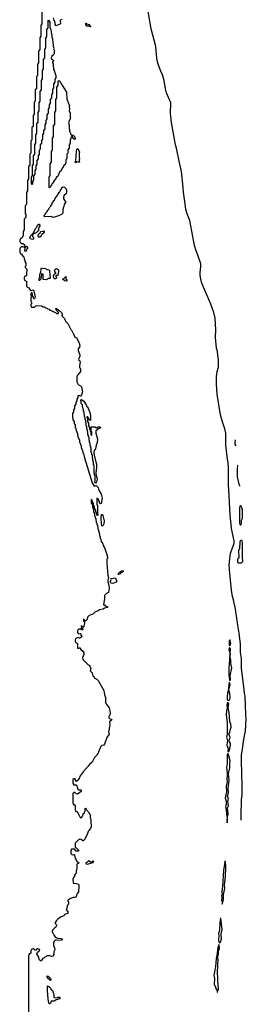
# Model space of a CAD drawing. Extents: x 2886962 to 3052311, y 540590 to 918621.
# Tile 94 of 164: x 3048230 to 3052311, y 677089 to 694819. Entities that reach past the tile are written whole.
import ezdxf

# ---------------------------------------------------------------- set-up
doc = ezdxf.new("R2010")
doc.units = 0

msp = doc.modelspace()

# ---------------------------------------------------------------- linework, layer by layer
at = {"layer": '0CON20XD'}
for points in [[(3048630, 694955), (3048630, 694745), (3048610, 694715), (3048610, 694525), (3048590, 694495), (3048590, 694285), (3048570, 694255), (3048570, 694045), (3048550, 694015), (3048550, 693815), (3048530, 693795), (3048530, 693575), (3048510, 693555), (3048510, 693355), (3048490, 693335), (3048490, 693115), (3048470, 693095), (3048470, 692895), (3048450, 692875), (3048450, 692655), (3048430, 692635), (3048430, 692415), (3048410, 692395), (3048410, 692195), (3048390, 692175), (3048390, 691955), (3048370, 691925), (3048370, 691735), (3048350, 691705), (3048350, 691505), (3048360, 691495), (3048330, 691465), (3048330, 691325), (3048340, 691315), (3048340, 691255), (3048310, 691225), (3048310, 691035), (3048290, 691005), (3048290, 690925), (3048282, 690918), (3048278, 690902), (3048255, 690880), (3048242, 690878), (3048238, 690862), (3048230, 690855), (3048230, 690825), (3048238, 690818), (3048242, 690802), (3048258, 690798), (3048265, 690790), (3048285, 690790), (3048318, 690768), (3048320, 690720), (3048338, 690722), (3048342, 690738), (3048355, 690740), (3048370, 690715), (3048370, 690695), (3048352, 690678), (3048345, 690650), (3048335, 690642), (3048323, 690665), (3048330, 690695), (3048320, 690705), (3048320, 690720), (3048305, 690720), (3048295, 690730), (3048265, 690730), (3048258, 690722), (3048242, 690718), (3048238, 690702), (3048230, 690695), (3048230, 690625), (3048238, 690618), (3048242, 690602), (3048255, 690600), (3048280, 690575), (3048282, 690562), (3048295, 690560), (3048307, 690547), (3048310, 690505), (3048320, 690495), (3048320, 690465), (3048340, 690435), (3048340, 690385), (3048330, 690375), (3048330, 690355), (3048360, 690325), (3048360, 690285), (3048350, 690275), (3048350, 690215), (3048338, 690202), (3048322, 690198), (3048318, 690182), (3048310, 690175), (3048310, 690145), (3048318, 690138), (3048322, 690122), (3048360, 690105), (3048350, 690095), (3048350, 690025), (3048358, 690018), (3048362, 690002), (3048395, 689990), (3048422, 689942), (3048445, 689940), (3048465, 689952), (3048485, 689937), (3048500, 689855), (3048507, 689843), (3048505, 689802), (3048495, 689792), (3048485, 689792), (3048470, 689835), (3048460, 689845), (3048458, 689888), (3048445, 689900), (3048430, 689885), (3048432, 689852), (3048450, 689845), (3048448, 689832), (3048430, 689815), (3048430, 689745), (3048440, 689735), (3048440, 689705), (3048430, 689695), (3048430, 689665), (3048438, 689658), (3048442, 689642), (3048495, 689640), (3048520, 689665), (3048545, 689670), (3048625, 689668), (3048655, 689650), (3048677, 689647), (3048695, 689630), (3048720, 689625), (3048735, 689610), (3048760, 689605), (3048775, 689590), (3048800, 689585), (3048815, 689570), (3048840, 689565), (3048855, 689550), (3048877, 689547), (3048895, 689530), (3048930, 689530), (3048930, 689545), (3048895, 689580), (3048880, 689605), (3048882, 689618), (3048895, 689620), (3048928, 689588), (3048966, 689565), (3048983, 689545), (3048996, 689525), (3048990, 689495), (3049000, 689475), (3049035, 689438), (3049052, 689392), (3049095, 689348), (3049152, 689242), (3049165, 689230), (3049182, 689192), (3049190, 689185), (3049192, 689172), (3049200, 689165), (3049222, 689102), (3049255, 689088), (3049268, 689072)], [(3051432, 690595), (3051406, 690655), (3051376, 690755), (3051293, 691203), (3051246, 691326), (3051225, 691402), (3051213, 691505), (3051178, 691715), (3051174, 691796), (3051144, 692085), (3051101, 692271), (3051054, 692505), (3051036, 692565), (3050965, 692965), (3050945, 693135), (3050953, 693323), (3050875, 693503), (3050856, 693574), (3050834, 693725), (3050802, 693825), (3050772, 693892), (3050725, 694020), (3050708, 694085), (3050693, 694185), (3050682, 694335), (3050595, 694652), (3050544, 694965)], [(3048455, 691850), (3048440, 691855), (3048440, 691985), (3048460, 692015), (3048460, 692185), (3048480, 692215), (3048480, 692365), (3048500, 692395), (3048500, 692565), (3048520, 692595), (3048520, 692745), (3048540, 692775), (3048540, 692945), (3048560, 692975), (3048560, 693145), (3048580, 693175), (3048580, 693325), (3048600, 693355), (3048600, 693525), (3048620, 693555), (3048620, 693725), (3048640, 693755), (3048640, 693905), (3048660, 693935), (3048660, 694105), (3048680, 694135), (3048680, 694285), (3048700, 694315), (3048700, 694485), (3048720, 694515), (3048720, 694645), (3048740, 694675), (3048740, 694805), (3048748, 694808), (3048770, 694775), (3048770, 694685), (3048780, 694675), (3048782, 694652), (3048790, 694645), (3048800, 694555), (3048808, 694545), (3048810, 694495), (3048818, 694485), (3048818, 694448), (3048828, 694425), (3048832, 694342), (3048842, 694305), (3048840, 694295), (3048856, 694256), (3048850, 694245), (3048848, 694205), (3048827, 694183), (3048826, 694175), (3048800, 694155), (3048798, 694125), (3048802, 694112), (3048820, 694105), (3048837, 694085), (3048837, 694073), (3048822, 694058), (3048820, 694045), (3048830, 694035), (3048830, 693975), (3048838, 693965), (3048840, 693925), (3048858, 693895), (3048860, 693865), (3048880, 693815), (3048880, 693775), (3048860, 693745), (3048860, 693695), (3048840, 693665), (3048840, 693595), (3048820, 693565), (3048820, 693495), (3048800, 693465), (3048800, 693415), (3048780, 693385), (3048780, 693315), (3048760, 693285), (3048760, 693235), (3048740, 693205), (3048740, 693135), (3048720, 693105), (3048720, 693035), (3048700, 693005), (3048700, 692955), (3048680, 692925), (3048680, 692855), (3048660, 692825), (3048660, 692775), (3048640, 692745), (3048640, 692675), (3048620, 692645), (3048620, 692595), (3048600, 692565), (3048600, 692495), (3048592, 692488), (3048590, 692475), (3048580, 692465), (3048580, 692395), (3048560, 692365), (3048560, 692315), (3048540, 692285), (3048540, 692215), (3048520, 692185), (3048520, 692135), (3048500, 692105), (3048500, 692035), (3048480, 692005), (3048480, 691935), (3048460, 691905), (3048460, 691855), (3048455, 691850)], [(3048995, 694824), (3048972, 694818), (3048960, 694805), (3048965, 694742), (3048885, 694710), (3048870, 694735), (3048870, 694765), (3048860, 694775), (3048860, 694795), (3048850, 694805), (3048840, 694855)], [(3049505, 694690), (3049492, 694692), (3049485, 694700), (3049442, 694702), (3049422, 694735), (3049422, 694758), (3049428, 694758), (3049442, 694742), (3049475, 694730), (3049508, 694698), (3049505, 694690)], [(3048775, 691790), (3048760, 691795), (3048760, 691985), (3048780, 692015), (3048780, 692225), (3048800, 692255), (3048800, 692445), (3048820, 692475), (3048820, 692685), (3048840, 692715), (3048840, 692905), (3048860, 692935), (3048860, 693145), (3048880, 693175), (3048880, 693385), (3048900, 693415), (3048900, 693605), (3048920, 693635), (3048922, 693718), (3048945, 693720), (3048955, 693710), (3048998, 693628), (3049074, 693514), (3049081, 693395), (3049108, 693308), (3049126, 693275), (3049120, 693255), (3049127, 693215), (3049120, 693165), (3049138, 693145), (3049140, 693075), (3049147, 693065), (3049135, 693020), (3049110, 692965), (3049120, 692925), (3049120, 692855), (3049127, 692845), (3049130, 692805), (3049140, 692795), (3049152, 692752), (3049165, 692740), (3049195, 692738), (3049225, 692707), (3049228, 692665), (3049215, 692660), (3049190, 692685), (3049190, 692705), (3049175, 692720), (3049152, 692698), (3049150, 692665), (3049140, 692655), (3049140, 692595), (3049120, 692565), (3049120, 692505), (3049100, 692475), (3049100, 692415), (3049080, 692395), (3049080, 692315), (3049060, 692295), (3049060, 692235), (3049052, 692228), (3049048, 692212), (3049032, 692208), (3049008, 692152), (3048992, 692148), (3048968, 692092), (3048952, 692088), (3048908, 691992), (3048892, 691988), (3048868, 691932), (3048852, 691928), (3048850, 691915), (3048832, 691888), (3048828, 691872), (3048812, 691868), (3048810, 691855), (3048802, 691848), (3048800, 691835), (3048792, 691828), (3048775, 691790)], [(3049235, 692240), (3049232, 692265), (3049240, 692275), (3049253, 692445), (3049262, 692485), (3049275, 692500), (3049285, 692490), (3049306, 692435), (3049300, 692415), (3049300, 692345), (3049310, 692315), (3049300, 692295), (3049300, 692275), (3049308, 692255), (3049285, 692252), (3049265, 692260), (3049235, 692240)], [(3048835, 691260), (3048795, 691273), (3048685, 691272), (3048672, 691282), (3048670, 691295), (3048688, 691312), (3048690, 691325), (3048708, 691342), (3048712, 691358), (3048728, 691372), (3048730, 691385), (3048748, 691402), (3048752, 691418), (3048768, 691432), (3048770, 691445), (3048788, 691462), (3048792, 691478), (3048808, 691492), (3048820, 691525), (3048858, 691572), (3048870, 691605), (3048908, 691652), (3048920, 691685), (3048948, 691712), (3048950, 691725), (3048958, 691732), (3048970, 691765), (3048988, 691782), (3048990, 691795), (3049005, 691810), (3049015, 691810), (3049035, 691803), (3049068, 691775), (3049076, 691756), (3049076, 691725), (3049065, 691682), (3049052, 691678), (3049032, 691658), (3049020, 691625), (3049020, 691595), (3049040, 691565), (3049042, 691552), (3049055, 691550), (3049058, 691535), (3049056, 691525), (3049028, 691492), (3049026, 691455), (3049018, 691442), (3049008, 691402), (3049008, 691335), (3048985, 691314), (3048930, 691285), (3048855, 691264), (3048835, 691260)], [(3048465, 690860), (3048420, 690875), (3048410, 690895), (3048418, 690902), (3048430, 690935), (3048478, 690982), (3048512, 691058), (3048538, 691082), (3048552, 691118), (3048572, 691138), (3048585, 691140), (3048590, 691095), (3048582, 691088), (3048570, 691055), (3048570, 691015), (3048552, 691008), (3048525, 690980), (3048512, 690978), (3048505, 690970), (3048482, 690968), (3048460, 690945), (3048460, 690915), (3048480, 690895), (3048480, 690875), (3048465, 690860)], [(3048574, 690904), (3048560, 690915), (3048560, 690935), (3048568, 690942), (3048570, 690955), (3048598, 690982), (3048602, 690998), (3048613, 691007), (3048655, 691010), (3048668, 691018), (3048670, 690985), (3048622, 690948), (3048615, 690920), (3048595, 690904), (3048574, 690904)], [(3052218, 680404), (3052216, 680475), (3052222, 680775), (3052234, 680855), (3052234, 681105), (3052229, 681155), (3052232, 681335), (3052226, 681385), (3052224, 681575), (3052234, 681655), (3052244, 681685), (3052264, 681865), (3052294, 682015), (3052311, 682225), (3052301, 682305), (3052299, 682475), (3052289, 682635), (3052276, 682685), (3052274, 682754), (3052240, 683000), (3052224, 683135), (3052224, 683315), (3052208, 683425), (3052204, 683575), (3052182, 683775), (3052156, 683915), (3052154, 683965), (3052113, 684243), (3052096, 684285), (3052083, 684375), (3052065, 684432), (3052047, 684545), (3052010, 684920), (3052005, 685005), (3052026, 685215), (3052092, 685385), (3052094, 685435), (3052044, 685655), (3052022, 685902), (3052007, 686125), (3052004, 686255), (3051988, 686445), (3051989, 686745), (3051984, 686846), (3051974, 686906), (3051944, 687155), (3051944, 687376), (3051924, 687454), (3051874, 687595), (3051846, 687706), (3051786, 688075), (3051772, 688258), (3051772, 688392), (3051786, 688485), (3051808, 688565), (3051811, 688645), (3051811, 688695), (3051796, 688776), (3051791, 688845), (3051777, 688907), (3051754, 689095), (3051762, 689235), (3051749, 689445), (3051724, 689544), (3051672, 689695), (3051538, 690005), (3051506, 690095), (3051482, 690215), (3051482, 690268), (3051493, 690375), (3051491, 690421), (3051432, 690595)], [(3048585, 690122), (3048580, 690125), (3048580, 690165), (3048590, 690175), (3048592, 690225), (3048600, 690235), (3048600, 690255), (3048610, 690265), (3048615, 690340), (3048625, 690350), (3048655, 690340), (3048685, 690343), (3048725, 690320), (3048760, 690315), (3048768, 690305), (3048770, 690205), (3048780, 690195), (3048780, 690165), (3048775, 690160), (3048745, 690160), (3048730, 690145), (3048705, 690134), (3048655, 690142), (3048650, 690155), (3048650, 690235), (3048625, 690240), (3048620, 690235), (3048618, 690175), (3048610, 690165), (3048610, 690145), (3048585, 690122)], [(3048875, 690152), (3048853, 690153), (3048842, 690162), (3048840, 690215), (3048848, 690222), (3048852, 690238), (3048880, 690255), (3048878, 690268), (3048860, 690275), (3048860, 690315), (3048880, 690335), (3048895, 690337), (3048930, 690315), (3048930, 690265), (3048920, 690255), (3048918, 690212), (3048885, 690210), (3048880, 690205), (3048882, 690192), (3048890, 690185), (3048890, 690165), (3048875, 690152)], [(3049075, 690113), (3049040, 690115), (3049000, 690145), (3049018, 690152), (3049055, 690190), (3049065, 690190), (3049070, 690185), (3049060, 690165), (3049060, 690145), (3049075, 690140), (3049088, 690125), (3049075, 690113)], [(3049268, 689072), (3049304, 688995), (3049312, 688955), (3049309, 688925), (3049286, 688894), (3049284, 688865), (3049316, 688785), (3049315, 688760), (3049299, 688731), (3049292, 688705), (3049298, 688688), (3049316, 688676), (3049322, 688655), (3049306, 688585), (3049308, 688565), (3049315, 688558), (3049325, 688520), (3049326, 688485), (3049316, 688465), (3049271, 688419), (3049258, 688395), (3049257, 688297), (3049282, 688252), (3049325, 688228), (3049342, 688205), (3049360, 688115), (3049346, 688065), (3049325, 688040), (3049312, 688042), (3049305, 688050), (3049280, 688045), (3049280, 688015), (3049260, 687985), (3049260, 687955), (3049240, 687925), (3049240, 687895), (3049220, 687865), (3049220, 687815), (3049200, 687785), (3049200, 687755), (3049180, 687725), (3049180, 687655), (3049190, 687645), (3049190, 687615), (3049210, 687585), (3049210, 687545), (3049230, 687515), (3049230, 687475), (3049240, 687465), (3049240, 687445), (3049250, 687435), (3049250, 687415), (3049260, 687405), (3049262, 687382), (3049270, 687375), (3049270, 687345), (3049280, 687335), (3049280, 687315), (3049307, 687247), (3049310, 687215), (3049337, 687147), (3049340, 687115), (3049368, 687045), (3049370, 687015), (3049377, 687007), (3049398, 686932), (3049538, 686478), (3049572, 686422), (3049605, 686432), (3049643, 686395), (3049657, 686347), (3049696, 686275), (3049713, 686203), (3049705, 686140), (3049695, 686110), (3049685, 686100), (3049670, 686125), (3049670, 686145), (3049652, 686172), (3049648, 686188), (3049635, 686200), (3049620, 686195), (3049620, 686085), (3049630, 686075), (3049630, 685925), (3049640, 685915), (3049635, 685890), (3049620, 685895), (3049620, 685935), (3049600, 685955), (3049600, 685985), (3049580, 686015), (3049580, 686045), (3049560, 686075), (3049560, 686105), (3049540, 686135), (3049538, 686168), (3049520, 686180), (3049520, 686115), (3049540, 686085), (3049540, 686035), (3049560, 686005), (3049560, 685955), (3049580, 685925), (3049580, 685885), (3049590, 685875), (3049590, 685845), (3049600, 685835), (3049600, 685805), (3049610, 685795), (3049610, 685765), (3049620, 685755), (3049620, 685725), (3049630, 685715), (3049630, 685685), (3049640, 685675), (3049640, 685645), (3049650, 685635), (3049650, 685605), (3049660, 685595), (3049660, 685565), (3049670, 685555), (3049670, 685525), (3049680, 685515), (3049680, 685475), (3049690, 685465), (3049700, 685415), (3049715, 685410), (3049748, 685325), (3049765, 685298), (3049805, 685170), (3049810, 685115), (3049800, 685105), (3049802, 685035), (3049817, 684817), (3049830, 684775), (3049816, 684725), (3049816, 684696), (3049836, 684635), (3049844, 684576), (3049831, 684505), (3049791, 684489), (3049759, 684451), (3049760, 684395), (3049740, 684285), (3049755, 684280), (3049772, 684262), (3049820, 684245), (3049810, 684235), (3049757, 684223), (3049734, 684206), (3049667, 684193), (3049643, 684175), (3049582, 684148), (3049550, 684115), (3049482, 684088), (3049452, 684058), (3049445, 684020), (3049415, 683990), (3049400, 684015), (3049382, 684028), (3049378, 683988), (3049400, 683975), (3049398, 683945), (3049390, 683935), (3049386, 683884), (3049372, 683872), (3049350, 683895), (3049345, 683910), (3049338, 683885), (3049342, 683862), (3049368, 683858), (3049365, 683840), (3049355, 683830), (3049345, 683830), (3049328, 683848), (3049315, 683850), (3049305, 683840), (3049282, 683838), (3049278, 683822), (3049270, 683815), (3049270, 683785), (3049292, 683762), (3049330, 683765), (3049330, 683735), (3049350, 683715), (3049350, 683705), (3049315, 683682), (3049305, 683680), (3049285, 683692), (3049240, 683675), (3049238, 683662), (3049230, 683655), (3049230, 683625), (3049238, 683618), (3049242, 683602), (3049255, 683600), (3049270, 683585), (3049272, 683502), (3049295, 683500), (3049305, 683510), (3049315, 683508), (3049330, 683480), (3049365, 683450), (3049386, 683415), (3049385, 683390), (3049360, 683335), (3049370, 683300), (3049462, 683202), (3049480, 683195), (3049495, 683180), (3049512, 683135), (3049500, 683095), (3049536, 683055), (3049550, 683005), (3049570, 682985), (3049572, 682972), (3049582, 682962), (3049620, 682945), (3049645, 682918), (3049745, 682738), (3049758, 682668), (3049778, 682615), (3049778, 682525), (3049799, 682479), (3049844, 682425), (3049862, 682345), (3049862, 682315), (3049837, 682265), (3049838, 682245), (3049846, 682236), (3049880, 682225), (3049887, 682215), (3049883, 682205), (3049850, 682175), (3049856, 682116), (3049847, 682093), (3049838, 682005), (3049830, 681995), (3049832, 681982), (3049838, 681978), (3049840, 681955), (3049798, 681892), (3049759, 681775), (3049743, 681757), (3049711, 681749), (3049689, 681731), (3049648, 681635), (3049645, 681612), (3049628, 681592), (3049625, 681580), (3049577, 681533), (3049535, 681450), (3049490, 681410), (3049466, 681375), (3049372, 681278), (3049320, 681200), (3049304, 681155), (3049280, 681125), (3049253, 681103), (3049225, 681150), (3049205, 681150), (3049190, 681135), (3049190, 681065), (3049198, 681058), (3049202, 681042), (3049245, 681040), (3049255, 681032), (3049275, 680960), (3049295, 680950), (3049335, 680948), (3049340, 680935), (3049335, 680922), (3049270, 680875), (3049246, 680876), (3049225, 680900), (3049205, 680900), (3049190, 680885), (3049190, 680705), (3049198, 680698), (3049202, 680682), (3049215, 680680), (3049230, 680665), (3049230, 680585), (3049238, 680578), (3049242, 680562), (3049258, 680558), (3049278, 680538), (3049312, 680462), (3049335, 680440), (3049358, 680462), (3049362, 680478), (3049370, 680485), (3049372, 680518), (3049400, 680535), (3049400, 680555), (3049410, 680565), (3049410, 680615), (3049415, 680620), (3049430, 680605), (3049432, 680592), (3049460, 680565), (3049462, 680552), (3049480, 680535), (3049482, 680522), (3049498, 680505), (3049500, 680445), (3049507, 680437), (3049510, 680415), (3049510, 680345), (3049520, 680335), (3049517, 680285), (3049506, 680255), (3049469, 680211), (3049442, 680135), (3049389, 680045), (3049375, 680034), (3049365, 680034), (3049338, 680058), (3049315, 680060), (3049292, 680048), (3049232, 679988), (3049230, 679915), (3049250, 679905), (3049288, 679865), (3049290, 679845), (3049250, 679845), (3049215, 679880), (3049165, 679880), (3049150, 679855), (3049152, 679802), (3049178, 679778), (3049205, 679787), (3049215, 679778), (3049226, 679736), (3049262, 679662), (3049298, 679645), (3049300, 679635), (3049270, 679620), (3049258, 679605), (3049262, 679555), (3049256, 679505), (3049247, 679485), (3049247, 679453), (3049230, 679435), (3049220, 679415), (3049220, 679395), (3049197, 679373), (3049186, 679345), (3049192, 679272), (3049255, 679267), (3049285, 679252), (3049295, 679240), (3049296, 679215), (3049287, 679115), (3049260, 679075), (3049250, 679025), (3049225, 679010), (3049195, 679010), (3049143, 678997), (3049107, 678973), (3049100, 678965), (3049100, 678945), (3049107, 678933), (3049108, 678895), (3049090, 678875), (3049078, 678835), (3049078, 678805), (3049070, 678795), (3049080, 678775), (3049097, 678765), (3049098, 678725), (3049037, 678703), (3049025, 678683), (3048975, 678663), (3048955, 678644), (3048922, 678628), (3048892, 678598), (3048868, 678562), (3048868, 678545), (3048896, 678516), (3048895, 678510), (3048880, 678475), (3048865, 678468), (3048819, 678421), (3048813, 678405), (3048816, 678386), (3048828, 678375), (3048848, 678325), (3048870, 678300), (3048918, 678278), (3048976, 678276), (3048998, 678265), (3048980, 678245), (3048925, 678237), (3048875, 678248), (3048848, 678225), (3048838, 678195), (3048838, 678145), (3048857, 678105), (3048863, 678067), (3048842, 678035), (3048842, 677988), (3048827, 677955), (3048805, 677950), (3048774, 677964), (3048725, 677963), (3048682, 677938), (3048670, 677925), (3048658, 677922), (3048641, 677909), (3048615, 677870), (3048605, 677872), (3048583, 677895), (3048573, 677935), (3048540, 677995), (3048542, 678018), (3048552, 678028), (3048572, 678048), (3048588, 678052), (3048590, 678075), (3048565, 678080), (3048555, 678090), (3048542, 678088), (3048535, 678080)], [(3049595, 686472), (3049582, 686485), (3049590, 686535), (3049590, 686605), (3049580, 686615), (3049580, 686645), (3049570, 686655), (3049570, 686795), (3049560, 686805), (3049560, 686865), (3049550, 686875), (3049550, 686915), (3049540, 686925), (3049540, 686975), (3049530, 686985), (3049530, 687015), (3049520, 687025), (3049520, 687095), (3049510, 687105), (3049510, 687135), (3049500, 687145), (3049500, 687195), (3049490, 687205), (3049490, 687235), (3049480, 687245), (3049480, 687295), (3049470, 687305), (3049470, 687335), (3049460, 687345), (3049460, 687395), (3049450, 687405), (3049450, 687435), (3049440, 687445), (3049440, 687495), (3049430, 687505), (3049430, 687555), (3049420, 687565), (3049420, 687605), (3049410, 687615), (3049410, 687655), (3049400, 687665), (3049400, 687705), (3049390, 687715), (3049390, 687755), (3049380, 687765), (3049380, 687805), (3049372, 687812), (3049370, 687835), (3049360, 687845), (3049360, 687885), (3049340, 687905), (3049340, 687945), (3049330, 687955), (3049330, 687975), (3049345, 687980), (3049385, 687948), (3049427, 687885), (3049442, 687852), (3049455, 687840), (3049498, 687725), (3049508, 687675), (3049505, 687600), (3049490, 687605), (3049478, 687638), (3049462, 687652), (3049458, 687668), (3049442, 687668), (3049440, 687655), (3049450, 687645), (3049450, 687585), (3049470, 687555), (3049470, 687505), (3049490, 687475), (3049490, 687445), (3049498, 687438), (3049500, 687415), (3049510, 687405), (3049512, 687342), (3049525, 687340), (3049530, 687345), (3049530, 687395), (3049520, 687405), (3049520, 687485), (3049585, 687486), (3049615, 687468), (3049646, 687486), (3049676, 687486), (3049690, 687475), (3049677, 687463), (3049647, 687453), (3049600, 687415), (3049603, 687375), (3049634, 687265), (3049626, 687204), (3049608, 687155), (3049597, 687093), (3049590, 687075), (3049570, 687065), (3049568, 687015), (3049578, 686948), (3049586, 686935), (3049587, 686905), (3049604, 686855), (3049616, 686815), (3049616, 686776), (3049606, 686684), (3049600, 686675), (3049600, 686635), (3049622, 686575), (3049626, 686545), (3049615, 686500), (3049595, 686472)], [(3052111, 687251), (3052102, 687205), (3052106, 687175), (3052123, 687144)], [(3052161, 686796), (3052155, 686790), (3052145, 686730), (3052146, 686586), (3052183, 686433), (3052203, 686431)], [(3052215, 685720), (3052222, 685745), (3052223, 685805), (3052242, 685845), (3052242, 685995), (3052222, 686045), (3052205, 686070), (3052195, 686060), (3052190, 686020), (3052188, 685765), (3052195, 685730), (3052202, 685722), (3052215, 685720)], [(3049715, 685700), (3049710, 685705), (3049703, 685745), (3049699, 685845), (3049705, 685910), (3049715, 685908), (3049725, 685892), (3049753, 685795), (3049745, 685740), (3049736, 685715), (3049725, 685704), (3049715, 685700)], [(3052165, 685038), (3052225, 685040), (3052250, 685065), (3052250, 685095), (3052240, 685105), (3052242, 685405), (3052238, 685428), (3052228, 685438), (3052215, 685440), (3052195, 685422), (3052192, 685408), (3052189, 685295), (3052173, 685255), (3052177, 685135), (3052172, 685118), (3052155, 685103), (3052151, 685075), (3052155, 685050), (3052165, 685038)], [(3049905, 684664), (3049875, 684674), (3049866, 684685), (3049863, 684705), (3049877, 684737), (3049872, 684758), (3049955, 684770), (3049982, 684705), (3049965, 684688), (3049905, 684664)], [(3050005, 684830), (3050015, 684857), (3050063, 684895), (3050095, 684898), (3050095, 684882), (3050075, 684863), (3050055, 684860), (3050035, 684832), (3050005, 684830)], [(3052015, 682916), (3052026, 682946), (3052022, 683005), (3052052, 683145), (3052033, 683225), (3052032, 683285), (3052017, 683365), (3052027, 683395), (3052021, 683425), (3052027, 683475), (3052025, 683494), (3052015, 683509), (3052005, 683502), (3051999, 683475), (3052012, 683425), (3052012, 683375), (3051994, 683145), (3051999, 683015), (3052008, 682935), (3052015, 682916)], [(3052015, 683551), (3052025, 683563), (3052030, 683585), (3052015, 683650), (3052005, 683630), (3052000, 683585), (3052005, 683558), (3052015, 683551)], [(3051995, 682563), (3052013, 682575), (3052019, 682615), (3052013, 682685), (3051999, 682745), (3052018, 682845), (3052015, 682879), (3052005, 682884), (3051989, 682795), (3051991, 682755), (3051972, 682695), (3051966, 682625), (3051969, 682575), (3051976, 682566), (3051995, 682563)], [(3051985, 681634), (3051995, 681641), (3052008, 681665), (3052026, 681755), (3052026, 681785), (3052010, 681815), (3052005, 681845), (3052023, 681895), (3051997, 681955), (3052014, 681985), (3052020, 682025), (3052037, 682077), (3052031, 682135), (3052014, 682184), (3052004, 682345), (3051984, 682435), (3051997, 682497), (3051985, 682515), (3051975, 682515), (3051960, 682475), (3051966, 682426), (3051954, 682375), (3051948, 682295), (3051967, 682165), (3051966, 681955), (3051954, 681905), (3051971, 681835), (3051968, 681802), (3051961, 681755), (3051985, 681695), (3051977, 681647), (3051985, 681634)], [(3051965, 680354), (3051975, 680425), (3051970, 680455), (3051975, 680458), (3051982, 680505), (3051980, 680585), (3051967, 680615), (3051988, 680665), (3051978, 680745), (3051992, 680785), (3051975, 680835), (3051990, 680895), (3051982, 680975), (3052002, 681125), (3051989, 681245), (3052013, 681345), (3052012, 681425), (3052021, 681475), (3051992, 681585), (3051975, 681598), (3051964, 681586), (3051967, 681425), (3051953, 681355), (3051968, 681255), (3051964, 681225), (3051960, 681135), (3051966, 681095), (3051950, 681015), (3051952, 680915), (3051932, 680805), (3051951, 680745), (3051947, 680685), (3051937, 680645), (3051951, 680605), (3051955, 680505), (3051965, 680455), (3051959, 680405), (3051965, 680354)], [(3049445, 679608), (3049435, 679613), (3049428, 679642), (3049445, 679648), (3049475, 679677), (3049518, 679648), (3049538, 679652), (3049555, 679670), (3049560, 679665), (3049550, 679635), (3049465, 679614), (3049445, 679608)], [(3051875, 678893), (3051885, 678902), (3051886, 678935), (3051901, 678975), (3051901, 679065), (3051924, 679175), (3051919, 679245), (3051937, 679385), (3051944, 679565), (3051935, 679659), (3051925, 679666), (3051920, 679605), (3051898, 679502), (3051883, 679215), (3051870, 679115), (3051877, 679075), (3051862, 679045), (3051869, 679005), (3051863, 678965), (3051880, 678925), (3051875, 678920), (3051875, 678893)], [(3051835, 678196), (3051845, 678208), (3051864, 678266), (3051858, 678355), (3051874, 678435), (3051855, 678642), (3051845, 678637), (3051832, 678555), (3051830, 678415), (3051812, 678365), (3051818, 678325), (3051811, 678245), (3051818, 678215), (3051825, 678200), (3051835, 678196)], [(3048535, 678080), (3048515, 678060), (3048502, 678062), (3048498, 678078), (3048485, 678090), (3048465, 678090), (3048458, 678082), (3048442, 678078), (3048438, 678062), (3048430, 678055), (3048428, 678012), (3048415, 678000), (3048402, 677998), (3048398, 677982), (3048390, 677975), (3048390, 676935)], [(3051795, 677304), (3051797, 677335), (3051809, 677355), (3051812, 677375), (3051798, 677505), (3051801, 677545), (3051792, 677672), (3051799, 677775), (3051796, 677825), (3051804, 677875), (3051799, 677945), (3051810, 677995), (3051813, 678047), (3051827, 678095), (3051825, 678162), (3051815, 678158), (3051798, 678105), (3051782, 677965), (3051769, 677915), (3051756, 677765), (3051742, 677715), (3051740, 677665), (3051729, 677605), (3051738, 677555), (3051734, 677444), (3051756, 677406), (3051758, 677385), (3051773, 677355), (3051784, 677335), (3051784, 677305), (3051795, 677304)], [(3048785, 677520), (3048775, 677522), (3048745, 677552), (3048723, 677585), (3048725, 677600), (3048740, 677595), (3048762, 677575), (3048788, 677535), (3048790, 677525), (3048785, 677520)], [(3048775, 677100), (3048765, 677100), (3048755, 677110), (3048744, 677185), (3048730, 677335), (3048730, 677415), (3048735, 677420), (3048742, 677412), (3048755, 677410), (3048785, 677380), (3048792, 677362), (3048818, 677335), (3048835, 677300), (3048846, 677256), (3048842, 677212), (3048905, 677208), (3048915, 677217), (3048945, 677220), (3048960, 677205), (3048955, 677190), (3048888, 677172), (3048865, 677150), (3048845, 677143), (3048825, 677148), (3048796, 677144), (3048785, 677110), (3048775, 677100)]]:
    msp.add_lwpolyline(points, dxfattribs=at)

doc.saveas('drawing.dxf')
